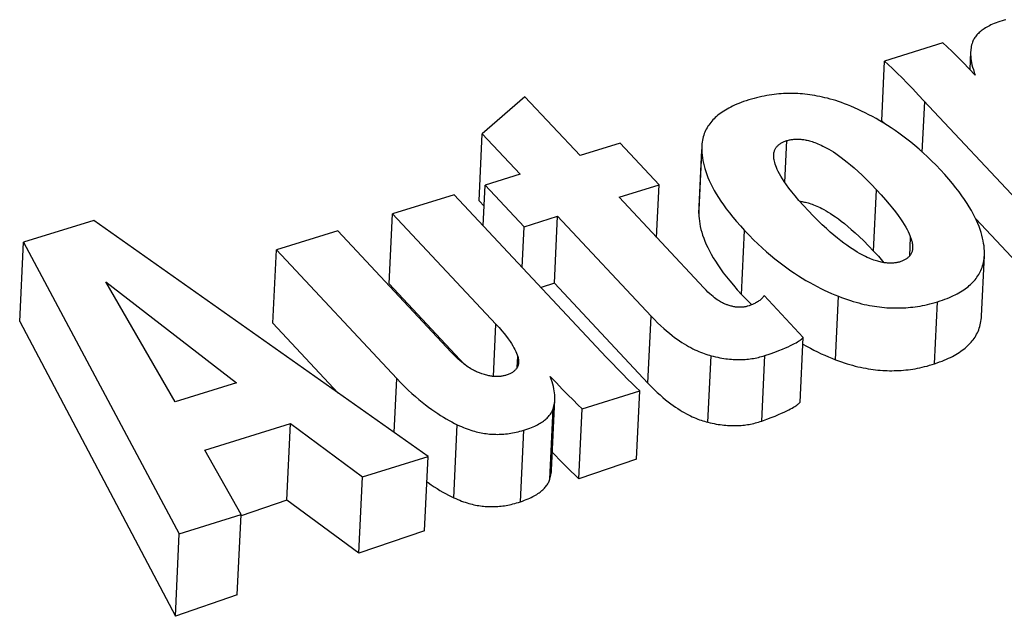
# Model space of a CAD drawing. Extents: x 0 to 594, y 0 to 420.
# Tile 103 of 157: x 456.807 to 458.395, y 181.182 to 182.145. Entities that reach past the tile are written whole.
import ezdxf

# ---------------------------------------------------------------- set-up
doc = ezdxf.new("R2010")
doc.units = 0
doc.header["$LTSCALE"] = 32.67
doc.layers.get('0').update_dxf_attribs({"linetype": 'CONTINUOUS'})

msp = doc.modelspace()

# ---------------------------------------------------------------- linework, layer by layer
at = {"color": 7, "linetype": 'CONTINUOUS'}
for p, q in [((458.2962, 182.1075), (458.2024, 182.0783)), ((458.341, 182.0931), (458.3397, 182.0649)), ((458.1978, 181.9819), (458.2024, 182.0783)), ((457.6223, 182.0206), (457.5534, 181.9608)), ((457.7111, 181.9257), (457.6223, 182.0206)), ((458.2571, 182.0234), (458.5019, 181.7618)), ((458.2631, 181.9315), (458.267, 182.0128)), ((458.1978, 181.9819), (458.2035, 181.9767)), ((457.5483, 181.8529), (457.5534, 181.9608)), ((457.5534, 181.9608), (457.6144, 181.8957)), ((457.7757, 181.9458), (457.7111, 181.9257)), ((457.8386, 181.8786), (457.7757, 181.9458)), ((457.9074, 181.9407), (457.9074, 181.9347)), ((458.0414, 181.8826), (458.0446, 181.9499)), ((457.9025, 181.8324), (457.9074, 181.9347)), ((457.6144, 181.8957), (457.558, 181.8782)), ((457.5549, 181.8127), (457.558, 181.8782)), ((457.558, 181.8782), (457.6209, 181.811)), ((457.774, 181.8585), (457.8386, 181.8786)), ((457.8345, 181.7938), (457.8386, 181.8786)), ((457.5081, 181.8627), (457.4088, 181.8319)), ((457.7533, 181.6008), (457.5081, 181.8627)), ((457.9109, 181.7123), (457.774, 181.8585)), ((458.1845, 181.7718), (458.1892, 181.8708)), ((457.5483, 181.8529), (457.5564, 181.8442)), ((457.4034, 181.7188), (457.4088, 181.8319)), ((457.4088, 181.8319), (457.5755, 181.6538)), ((457.6209, 181.811), (457.675, 181.8278)), ((457.6699, 181.7199), (457.675, 181.8278)), ((457.675, 181.8278), (457.8259, 181.6667)), ((457.9026, 181.8385), (457.9025, 181.8324)), ((456.9272, 181.8212), (456.8136, 181.786)), ((457.4661, 181.4402), (456.9272, 181.8212)), ((457.6178, 181.7455), (457.6209, 181.811)), ((458.3492, 181.8237), (458.4973, 181.6655)), ((457.3203, 181.8044), (457.2214, 181.7737)), ((457.5035, 181.6088), (457.3203, 181.8044)), ((457.9717, 181.7017), (457.9766, 181.8048)), ((458.2429, 181.7641), (458.2443, 181.7939)), ((456.8075, 181.6579), (456.8136, 181.786)), ((456.8136, 181.786), (457.0649, 181.3156)), ((457.2158, 181.6553), (457.2214, 181.7737)), ((457.2214, 181.7737), (457.4156, 181.5661)), ((458.3586, 181.6666), (458.3632, 181.7647)), ((457.058, 181.5284), (456.9462, 181.722)), ((456.9462, 181.722), (457.1569, 181.5591)), ((457.4034, 181.7188), (457.525, 181.5889)), ((457.6699, 181.7199), (457.6485, 181.7127)), ((457.6699, 181.7199), (457.8207, 181.5587)), ((458.0711, 181.6323), (458.008, 181.6998)), ((458.1229, 181.5965), (458.1278, 181.6988)), ((458.283, 181.59), (458.2878, 181.69)), ((457.8207, 181.5587), (457.8259, 181.6667)), ((456.8075, 181.6579), (457.0586, 181.1825)), ((457.2158, 181.6553), (457.3212, 181.5427)), ((457.5715, 181.5695), (457.5755, 181.6538)), ((458.0662, 181.5281), (458.0711, 181.6323)), ((457.9173, 181.4956), (457.9224, 181.6029)), ((458.0042, 181.4975), (458.0092, 181.6032)), ((457.6097, 181.5837), (457.6106, 181.6019)), ((457.1569, 181.5591), (457.058, 181.5284)), ((457.4115, 181.4789), (457.4156, 181.5661)), ((457.7146, 181.5174), (457.8076, 181.5462)), ((457.8023, 181.4358), (457.8076, 181.5462)), ((457.6624, 181.4036), (457.6678, 181.5174)), ((457.7093, 181.4045), (457.7146, 181.5174)), ((457.1059, 181.4508), (457.2444, 181.4938)), ((457.2385, 181.3697), (457.2444, 181.4938)), ((457.2444, 181.4938), (457.3602, 181.4073)), ((457.5076, 181.3738), (457.5132, 181.4915)), ((457.6151, 181.3673), (457.6205, 181.4828)), ((457.1645, 181.3465), (457.1059, 181.4508)), ((457.3602, 181.4073), (457.4661, 181.4402)), ((457.4604, 181.3203), (457.4661, 181.4402)), ((457.8023, 181.4358), (457.7093, 181.4045)), ((457.3543, 181.2841), (457.3602, 181.4073)), ((457.2385, 181.3697), (457.1644, 181.3444)), ((457.3543, 181.2841), (457.2385, 181.3697)), ((457.0649, 181.3156), (457.1645, 181.3465)), ((457.1583, 181.2169), (457.1645, 181.3465)), ((457.4604, 181.3203), (457.3543, 181.2841)), ((457.0586, 181.1825), (457.0649, 181.3156)), ((457.1583, 181.2169), (457.0586, 181.1825))]:
    msp.add_line(p, q, dxfattribs=at)
for points in [[(458.3917, 182.1432), (458.3883, 182.1421), (458.385, 182.141), (458.382, 182.1399), (458.3791, 182.1388), (458.3764, 182.1376), (458.3738, 182.1365), (458.3714, 182.1353), (458.3691, 182.1341), (458.367, 182.1329), (458.3649, 182.1317), (458.363, 182.1305), (458.3612, 182.1293), (458.3594, 182.1281), (458.3578, 182.1268), (458.3563, 182.1256), (458.3548, 182.1243), (458.3535, 182.123), (458.3522, 182.1217), (458.351, 182.1204), (458.3498, 182.119), (458.3488, 182.1176), (458.3478, 182.1162), (458.3469, 182.1148), (458.3461, 182.1133), (458.3453, 182.1118), (458.3447, 182.1103), (458.3441, 182.1087)], [(458.3979, 182.145), (458.3949, 182.1442), (458.3917, 182.1432)], [(458.3486, 182.0554), (458.3387, 182.066), (458.3291, 182.0759), (458.3198, 182.0852), (458.3111, 182.0937), (458.3032, 182.1012), (458.2962, 182.1075)], [(458.3441, 182.1087), (458.3433, 182.1065), (458.3427, 182.1042), (458.3421, 182.1018), (458.3417, 182.0994), (458.3413, 182.0968), (458.3411, 182.0942), (458.341, 182.0931)], [(458.341, 182.0931), (458.341, 182.0915), (458.341, 182.0887), (458.3411, 182.0857), (458.3414, 182.0826), (458.3418, 182.0794), (458.3424, 182.076), (458.3432, 182.0724), (458.3442, 182.0685), (458.3454, 182.0645), (458.3469, 182.0601), (458.3486, 182.0554)], [(458.2024, 182.0783), (458.2083, 182.0728), (458.2152, 182.0663), (458.2225, 182.059), (458.2304, 182.0511), (458.2388, 182.0425), (458.2476, 182.0333), (458.2571, 182.0234)], [(457.9831, 182.0156), (457.9789, 182.0142), (457.9749, 182.0129), (457.971, 182.0115), (457.9674, 182.01), (457.9638, 182.0086), (457.9605, 182.0071), (457.9572, 182.0056), (457.9541, 182.0041), (457.9512, 182.0025), (457.9483, 182.0009), (457.9456, 181.9993), (457.9429, 181.9977), (457.9404, 181.996), (457.938, 181.9943), (457.9357, 181.9925), (457.9334, 181.9908), (457.9313, 181.989), (457.9293, 181.9871), (457.9273, 181.9852), (457.9254, 181.9833), (457.9237, 181.9813), (457.922, 181.9793), (457.9204, 181.9772), (457.9188, 181.9751), (457.9174, 181.973), (457.9161, 181.9707), (457.9148, 181.9684), (457.9136, 181.9661), (457.9125, 181.9637), (457.9115, 181.9612), (457.9106, 181.9586), (457.9098, 181.956), (457.9091, 181.9532), (457.9085, 181.9504), (457.9081, 181.9475), (457.9077, 181.9445), (457.9074, 181.9414), (457.9026, 181.8385)], [(458.1422, 182.0077), (458.1374, 182.0095), (458.1327, 182.0113), (458.1281, 182.0129), (458.1235, 182.0144), (458.1191, 182.0157), (458.1147, 182.017), (458.1104, 182.0182), (458.1061, 182.0192), (458.1019, 182.0202), (458.0978, 182.0211), (458.0937, 182.0219), (458.0897, 182.0226), (458.0857, 182.0233), (458.0817, 182.0239), (458.0778, 182.0244), (458.0739, 182.0248), (458.0701, 182.0252), (458.0662, 182.0255), (458.0624, 182.0257), (458.0585, 182.0259), (458.0547, 182.026), (458.0509, 182.026), (458.0471, 182.026), (458.0433, 182.0259), (458.0395, 182.0257), (458.0357, 182.0255), (458.0318, 182.0252), (458.028, 182.0248), (458.0241, 182.0244), (458.0202, 182.0239), (458.0162, 182.0233), (458.0122, 182.0227), (458.0082, 182.0219), (458.0042, 182.0211), (458.0001, 182.0202), (457.9959, 182.0192), (457.9917, 182.0181), (457.9874, 182.0169), (457.9831, 182.0156)], [(458.2923, 181.9028), (458.2852, 181.9102), (458.2782, 181.9173), (458.2713, 181.9239), (458.2646, 181.9302), (458.2578, 181.9362), (458.2512, 181.9419), (458.2447, 181.9473), (458.2382, 181.9524), (458.2318, 181.9573), (458.2255, 181.9619), (458.2193, 181.9663), (458.2131, 181.9705), (458.2069, 181.9745), (458.2009, 181.9783), (458.1948, 181.9819), (458.1889, 181.9854), (458.1829, 181.9887), (458.177, 181.9918), (458.1711, 181.9948), (458.1653, 181.9976), (458.1595, 182.0003), (458.1537, 182.0029), (458.148, 182.0053), (458.1422, 182.0077)], [(458.0446, 181.9499), (458.046, 181.9503), (458.0474, 181.9507), (458.0487, 181.951), (458.0501, 181.9513), (458.0515, 181.9515), (458.0529, 181.9518), (458.0543, 181.9519), (458.0557, 181.9521), (458.0571, 181.9522), (458.0585, 181.9523), (458.0599, 181.9524), (458.0614, 181.9524), (458.0628, 181.9524), (458.0643, 181.9523), (458.0659, 181.9522), (458.0674, 181.9521), (458.069, 181.952), (458.0706, 181.9518), (458.0723, 181.9515), (458.074, 181.9512), (458.0758, 181.9509), (458.0776, 181.9505), (458.0794, 181.9501), (458.0814, 181.9496), (458.0834, 181.949), (458.0855, 181.9483), (458.0877, 181.9476), (458.0899, 181.9468), (458.0923, 181.9459), (458.0948, 181.9449), (458.0974, 181.9438), (458.1001, 181.9425), (458.1029, 181.9412), (458.1059, 181.9396), (458.1091, 181.9379), (458.1124, 181.936), (458.116, 181.9339), (458.1197, 181.9316), (458.1236, 181.9289), (458.1278, 181.926), (458.1323, 181.9228), (458.1371, 181.9192), (458.1421, 181.9152), (458.1475, 181.9108), (458.1533, 181.9058), (458.1595, 181.9003), (458.1662, 181.8941), (458.1733, 181.8872), (458.1809, 181.8795), (458.1892, 181.8708)], [(458.0235, 181.9267), (458.0235, 181.9276), (458.0237, 181.929), (458.0239, 181.9304), (458.0242, 181.9317), (458.0245, 181.9329), (458.0249, 181.934), (458.0254, 181.9351), (458.0258, 181.9362), (458.0264, 181.9372), (458.027, 181.9381), (458.0276, 181.939), (458.0282, 181.9399), (458.0289, 181.9407), (458.0297, 181.9415), (458.0304, 181.9422), (458.0312, 181.943), (458.0321, 181.9437), (458.033, 181.9443), (458.0339, 181.945), (458.0349, 181.9456), (458.0359, 181.9462), (458.037, 181.9468), (458.0381, 181.9474), (458.0393, 181.9479), (458.0405, 181.9484), (458.0418, 181.9489), (458.0432, 181.9494), (458.0446, 181.9499)], [(457.9074, 181.9347), (457.9076, 181.9307), (457.9079, 181.9266), (457.9084, 181.9224), (457.9091, 181.9181), (457.91, 181.9138), (457.9111, 181.9093), (457.9123, 181.9048), (457.9138, 181.9001), (457.9155, 181.8954), (457.9174, 181.8905), (457.9196, 181.8855), (457.9219, 181.8803), (457.9246, 181.875), (457.9275, 181.8696), (457.9308, 181.864), (457.9343, 181.8583), (457.9382, 181.8523), (457.9424, 181.8462), (457.947, 181.8399), (457.952, 181.8334), (457.9575, 181.8266), (457.9633, 181.8196), (457.9697, 181.8123), (457.9766, 181.8048)], [(458.0794, 181.8367), (458.0713, 181.8455), (458.0642, 181.8535), (458.0581, 181.8607), (458.0527, 181.8673), (458.0481, 181.8733), (458.044, 181.8788), (458.0405, 181.8838), (458.0375, 181.8884), (458.0349, 181.8927), (458.0327, 181.8966), (458.0308, 181.9002), (458.0292, 181.9035), (458.0279, 181.9065), (458.0268, 181.9094), (458.0258, 181.912), (458.0251, 181.9144), (458.0245, 181.9167), (458.0241, 181.9188), (458.0238, 181.9208), (458.0236, 181.9227), (458.0235, 181.9244), (458.0235, 181.926), (458.0235, 181.9267)], [(458.3632, 181.772), (458.363, 181.7759), (458.3626, 181.78), (458.362, 181.7842), (458.3613, 181.7884), (458.3603, 181.7927), (458.3592, 181.7972), (458.3579, 181.8017), (458.3563, 181.8064), (458.3546, 181.8112), (458.3526, 181.8161), (458.3504, 181.8212), (458.3479, 181.8264), (458.3452, 181.8317), (458.3422, 181.8372), (458.3389, 181.8429), (458.3353, 181.8487), (458.3313, 181.8547), (458.327, 181.861), (458.3223, 181.8674), (458.3172, 181.874), (458.3117, 181.8808), (458.3057, 181.8879), (458.2992, 181.8952), (458.2923, 181.9028)], [(458.1892, 181.8708), (458.1969, 181.8624), (458.2038, 181.8546), (458.2099, 181.8475), (458.2153, 181.8409), (458.22, 181.8348), (458.2242, 181.8291), (458.2279, 181.8239), (458.2311, 181.8191), (458.2339, 181.8146), (458.2364, 181.8105), (458.2385, 181.8067), (458.2403, 181.8031), (458.2419, 181.7998), (458.2432, 181.7968), (458.2443, 181.7939)], [(458.0654, 181.8522), (458.066, 181.8521), (458.0676, 181.8519), (458.0694, 181.8516), (458.0711, 181.8513), (458.073, 181.8509), (458.0748, 181.8505), (458.0768, 181.85), (458.0788, 181.8495), (458.0809, 181.8488), (458.0831, 181.8481), (458.0853, 181.8473), (458.0877, 181.8465), (458.0902, 181.8455), (458.0928, 181.8444), (458.0955, 181.8431), (458.0983, 181.8418), (458.1013, 181.8403), (458.1045, 181.8386), (458.1078, 181.8367), (458.1113, 181.8346), (458.1151, 181.8323), (458.119, 181.8297), (458.1232, 181.8268), (458.1277, 181.8236), (458.1324, 181.82), (458.1375, 181.8161), (458.1429, 181.8116), (458.1486, 181.8067), (458.1548, 181.8012), (458.1615, 181.795), (458.1686, 181.7881), (458.1762, 181.7804), (458.1845, 181.7718)], [(457.9025, 181.8324), (457.9027, 181.8283), (457.903, 181.8242), (457.9036, 181.8199), (457.9043, 181.8156), (457.9051, 181.8112), (457.9062, 181.8067), (457.9075, 181.8021), (457.9089, 181.7974), (457.9106, 181.7926), (457.9125, 181.7876), (457.9147, 181.7826), (457.9171, 181.7774), (457.9197, 181.7721), (457.9227, 181.7666), (457.9259, 181.761), (457.9294, 181.7552), (457.9333, 181.7493), (457.9375, 181.7431), (457.9421, 181.7368), (457.9471, 181.7302), (457.9526, 181.7235), (457.9585, 181.7165), (457.9648, 181.7092), (457.9717, 181.7017)], [(458.1617, 181.768), (458.158, 181.7702), (458.1541, 181.7725), (458.15, 181.7751), (458.1458, 181.778), (458.1412, 181.7811), (458.1365, 181.7846), (458.1315, 181.7884), (458.1262, 181.7926), (458.1206, 181.7973), (458.1146, 181.8024), (458.1084, 181.808), (458.1018, 181.8142), (458.0947, 181.821), (458.0873, 181.8285), (458.0794, 181.8367)], [(457.9766, 181.8048), (457.9839, 181.7972), (457.991, 181.7901), (457.998, 181.7833), (458.0049, 181.7768), (458.0118, 181.7707), (458.0185, 181.7649), (458.0252, 181.7594), (458.0317, 181.7542), (458.0382, 181.7493), (458.0446, 181.7446), (458.0509, 181.7401), (458.0572, 181.7359), (458.0634, 181.7319), (458.0695, 181.728), (458.0755, 181.7244), (458.0815, 181.7209), (458.0875, 181.7177), (458.0934, 181.7145), (458.0992, 181.7116), (458.105, 181.7088), (458.1107, 181.7061), (458.1164, 181.7035), (458.1221, 181.7011), (458.1278, 181.6988)], [(458.2443, 181.7939), (458.2452, 181.7914), (458.2459, 181.789), (458.2465, 181.7867), (458.2469, 181.7847), (458.2472, 181.7827), (458.2474, 181.7809), (458.2475, 181.7792), (458.2475, 181.7776), (458.2475, 181.7769)], [(458.2274, 181.7545), (458.2261, 181.7541), (458.2248, 181.7538), (458.2235, 181.7535), (458.2222, 181.7532), (458.2209, 181.753), (458.2195, 181.7528), (458.2182, 181.7526), (458.2169, 181.7524), (458.2155, 181.7523), (458.2141, 181.7523), (458.2128, 181.7522), (458.2113, 181.7522), (458.2099, 181.7522), (458.2084, 181.7523), (458.2069, 181.7524), (458.2054, 181.7525), (458.2038, 181.7527), (458.2022, 181.7529), (458.2005, 181.7531), (458.1988, 181.7534), (458.197, 181.7538), (458.1951, 181.7542), (458.1932, 181.7547), (458.1912, 181.7552), (458.1891, 181.7559), (458.1869, 181.7565), (458.1847, 181.7573), (458.1823, 181.7582), (458.1798, 181.7592), (458.1772, 181.7603), (458.1744, 181.7615), (458.1715, 181.7629), (458.1684, 181.7644), (458.1651, 181.7661), (458.1617, 181.768)], [(458.1845, 181.7718), (458.1922, 181.7633), (458.1991, 181.7555), (458.2013, 181.753)], [(458.2475, 181.7769), (458.2475, 181.7761), (458.2473, 181.7747), (458.2471, 181.7733), (458.2468, 181.7721), (458.2465, 181.7709), (458.2461, 181.7698), (458.2457, 181.7687), (458.2452, 181.7677), (458.2447, 181.7667), (458.2441, 181.7658), (458.2435, 181.7649), (458.2429, 181.7641), (458.2422, 181.7633), (458.2415, 181.7625), (458.2408, 181.7618), (458.24, 181.7611), (458.2392, 181.7604), (458.2383, 181.7598), (458.2374, 181.7591), (458.2365, 181.7585), (458.2356, 181.758), (458.2345, 181.7574), (458.2335, 181.7569), (458.2324, 181.7564), (458.2312, 181.7559), (458.23, 181.7554), (458.2287, 181.7549), (458.2274, 181.7545)], [(458.2878, 181.69), (458.2919, 181.6913), (458.2959, 181.6927), (458.2997, 181.694), (458.3033, 181.6954), (458.3068, 181.6969), (458.3101, 181.6983), (458.3133, 181.6998), (458.3163, 181.7013), (458.3193, 181.7028), (458.3221, 181.7044), (458.3248, 181.706), (458.3274, 181.7076), (458.3299, 181.7092), (458.3323, 181.7109), (458.3346, 181.7126), (458.3368, 181.7143), (458.3389, 181.7161), (458.3409, 181.7179), (458.3429, 181.7197), (458.3447, 181.7216), (458.3465, 181.7235), (458.3482, 181.7254), (458.3498, 181.7274), (458.3513, 181.7295), (458.3527, 181.7316), (458.3541, 181.7338), (458.3554, 181.736), (458.3566, 181.7383), (458.3577, 181.7406), (458.3587, 181.743), (458.3596, 181.7455), (458.3604, 181.7481), (458.3612, 181.7507), (458.3618, 181.7534), (458.3623, 181.7563), (458.3628, 181.7592), (458.3631, 181.7622), (458.3632, 181.7647)], [(458.3632, 181.7647), (458.3633, 181.7653), (458.3633, 181.7686), (458.3632, 181.772)], [(457.95, 181.6845), (457.9489, 181.6848), (457.9478, 181.6852), (457.9466, 181.6856), (457.9453, 181.6861), (457.944, 181.6867), (457.9426, 181.6873), (457.9411, 181.688), (457.9396, 181.6888), (457.9379, 181.6897), (457.9362, 181.6908), (457.9343, 181.6919), (457.9324, 181.6932), (457.9303, 181.6947), (457.928, 181.6964), (457.9256, 181.6983), (457.9231, 181.7005), (457.9203, 181.7029), (457.9174, 181.7056), (457.9143, 181.7087), (457.9109, 181.7123)], [(457.9717, 181.7017), (457.979, 181.6941), (457.9861, 181.687), (457.9881, 181.6851)], [(458.008, 181.6998), (458.0073, 181.6988), (458.0066, 181.6978), (458.0058, 181.6968), (458.0049, 181.6959), (458.004, 181.6949), (458.0031, 181.694), (458.002, 181.6931), (458.0009, 181.6922), (457.9997, 181.6913), (457.9985, 181.6904), (457.9972, 181.6896), (457.9958, 181.6888), (457.9943, 181.688), (457.9928, 181.6872), (457.9912, 181.6864), (457.9895, 181.6857), (457.9877, 181.6849), (457.9859, 181.6842), (457.9839, 181.6835), (457.9819, 181.6829)], [(458.1278, 181.6988), (458.1328, 181.6969), (458.1377, 181.6951), (458.1425, 181.6934), (458.1472, 181.6919), (458.1518, 181.6905), (458.1563, 181.6892), (458.1608, 181.688), (458.1651, 181.6868), (458.1694, 181.6858), (458.1737, 181.6849), (458.1778, 181.6841), (458.182, 181.6833), (458.186, 181.6827), (458.19, 181.6821), (458.194, 181.6816), (458.198, 181.6811), (458.2019, 181.6807), (458.2058, 181.6804), (458.2096, 181.6802), (458.2135, 181.68), (458.2173, 181.6799), (458.2211, 181.6799), (458.2249, 181.6799), (458.2287, 181.68), (458.2325, 181.6801), (458.2363, 181.6804), (458.2401, 181.6806), (458.2439, 181.681), (458.2477, 181.6814), (458.2516, 181.6819), (458.2555, 181.6825), (458.2594, 181.6831), (458.2633, 181.6838), (458.2673, 181.6846), (458.2713, 181.6855), (458.2753, 181.6865), (458.2794, 181.6876), (458.2836, 181.6887), (458.2878, 181.69)], [(457.9819, 181.6829), (457.9808, 181.6826), (457.9796, 181.6823), (457.9785, 181.682), (457.9774, 181.6818), (457.9763, 181.6816), (457.9751, 181.6814), (457.974, 181.6813), (457.9729, 181.6811), (457.9717, 181.6811), (457.9705, 181.681), (457.9694, 181.681), (457.9682, 181.681), (457.967, 181.681), (457.9658, 181.6811), (457.9645, 181.6812), (457.9632, 181.6814), (457.9619, 181.6815), (457.9606, 181.6817), (457.9592, 181.682), (457.9578, 181.6823), (457.9564, 181.6826), (457.9549, 181.683), (457.9533, 181.6834), (457.9517, 181.6839), (457.95, 181.6845)], [(457.8259, 181.6667), (457.8312, 181.6611), (457.8363, 181.656), (457.8413, 181.6512), (457.8461, 181.6469), (457.8507, 181.6428), (457.8552, 181.6391), (457.8595, 181.6356), (457.8637, 181.6324), (457.8677, 181.6295), (457.8717, 181.6268), (457.8755, 181.6242), (457.8792, 181.6219), (457.8828, 181.6197), (457.8863, 181.6177), (457.8897, 181.6159), (457.893, 181.6142), (457.8963, 181.6126), (457.8994, 181.6111), (457.9025, 181.6098), (457.9055, 181.6085), (457.9085, 181.6074), (457.9114, 181.6063), (457.9142, 181.6054), (457.917, 181.6045), (457.9197, 181.6037), (457.9224, 181.6029)], [(458.283, 181.59), (458.2872, 181.5914), (458.2911, 181.5928), (458.2949, 181.5942), (458.2986, 181.5957), (458.302, 181.5972), (458.3054, 181.5987), (458.3086, 181.6003), (458.3116, 181.6018), (458.3146, 181.6034), (458.3174, 181.605), (458.3201, 181.6067), (458.3227, 181.6083), (458.3252, 181.61), (458.3276, 181.6117), (458.3299, 181.6135), (458.3321, 181.6153), (458.3342, 181.6171), (458.3362, 181.6189), (458.3382, 181.6208), (458.34, 181.6227), (458.3418, 181.6247), (458.3435, 181.6267), (458.3451, 181.6288), (458.3466, 181.6309), (458.3481, 181.633), (458.3494, 181.6352), (458.3507, 181.6375), (458.3519, 181.6398), (458.353, 181.6422), (458.354, 181.6447), (458.3549, 181.6472), (458.3558, 181.6498), (458.3565, 181.6525), (458.3572, 181.6553), (458.3577, 181.6581), (458.3581, 181.6611), (458.3584, 181.6641), (458.3586, 181.6666)], [(457.5755, 181.6538), (457.5805, 181.6483), (457.5849, 181.6432), (457.5889, 181.6385), (457.5923, 181.6341), (457.5954, 181.6299), (457.5982, 181.6261), (457.6006, 181.6224), (457.6027, 181.619), (457.6045, 181.6157), (457.6061, 181.6127), (457.6075, 181.6098), (457.6087, 181.607), (457.6097, 181.6044), (457.6106, 181.6019)], [(458.0092, 181.6032), (458.0178, 181.6061), (458.0252, 181.6088), (458.0318, 181.6112), (458.0375, 181.6135), (458.0425, 181.6155), (458.0469, 181.6175), (458.0507, 181.6193), (458.054, 181.6209), (458.0569, 181.6224), (458.0595, 181.6238), (458.0617, 181.6252), (458.0637, 181.6264), (458.0654, 181.6275), (458.0669, 181.6286), (458.0682, 181.6296), (458.0693, 181.6306), (458.0703, 181.6315), (458.0711, 181.6323)], [(458.0706, 181.6217), (458.0766, 181.6183), (458.0826, 181.615), (458.0884, 181.6119), (458.0943, 181.609), (458.1001, 181.6062), (458.1058, 181.6036), (458.1116, 181.6011), (458.1172, 181.5988), (458.1229, 181.5965)], [(457.553, 181.5739), (457.5517, 181.5742), (457.5503, 181.5747), (457.5489, 181.5751), (457.5475, 181.5757), (457.546, 181.5763), (457.5444, 181.577), (457.5427, 181.5778), (457.541, 181.5786), (457.5392, 181.5796), (457.5372, 181.5806), (457.5352, 181.5818), (457.5331, 181.5832), (457.5308, 181.5846), (457.5285, 181.5863), (457.526, 181.5881), (457.5233, 181.5902), (457.5205, 181.5925), (457.5175, 181.5951), (457.5143, 181.598), (457.5109, 181.6012), (457.5073, 181.6048), (457.5035, 181.6088)], [(457.9224, 181.6029), (457.926, 181.602), (457.9296, 181.6011), (457.9331, 181.6004), (457.9364, 181.5997), (457.9397, 181.5991), (457.9429, 181.5986), (457.9461, 181.5981), (457.9492, 181.5978), (457.9522, 181.5974), (457.9552, 181.5972), (457.9581, 181.597), (457.961, 181.5968), (457.9638, 181.5967), (457.9666, 181.5967), (457.9694, 181.5967), (457.9722, 181.5968), (457.9749, 181.5969), (457.9776, 181.597), (457.9802, 181.5973), (457.9829, 181.5975), (457.9855, 181.5978), (457.9882, 181.5982), (457.9908, 181.5986), (457.9934, 181.5991), (457.996, 181.5996), (457.9987, 181.6002), (458.0013, 181.6009), (458.0039, 181.6016), (458.0066, 181.6024), (458.0092, 181.6032)], [(457.6121, 181.5919), (457.6121, 181.5915), (457.612, 181.5903), (457.6118, 181.5892), (457.6115, 181.5881), (457.6112, 181.5871), (457.6109, 181.5861), (457.6105, 181.5852), (457.6101, 181.5843), (457.6096, 181.5834), (457.609, 181.5826), (457.6085, 181.5818), (457.6078, 181.581), (457.6072, 181.5802), (457.6065, 181.5795), (457.6057, 181.5788), (457.6049, 181.5781), (457.604, 181.5774), (457.6031, 181.5768), (457.6022, 181.5761), (457.6011, 181.5755), (457.6001, 181.5749), (457.5989, 181.5743), (457.5977, 181.5737), (457.5964, 181.5732), (457.5951, 181.5726), (457.5936, 181.5721), (457.5921, 181.5716)], [(457.6106, 181.6019), (457.6111, 181.6001), (457.6115, 181.5985), (457.6118, 181.5969), (457.612, 181.5954), (457.6121, 181.5941), (457.6121, 181.5927), (457.6121, 181.5919)], [(457.8076, 181.5462), (457.8018, 181.5515), (457.7951, 181.5579), (457.7878, 181.5651), (457.78, 181.573), (457.7716, 181.5815), (457.7627, 181.5908), (457.7533, 181.6008)], [(458.1229, 181.5965), (458.1278, 181.5947), (458.1326, 181.593), (458.1373, 181.5914), (458.1419, 181.5899), (458.1464, 181.5886), (458.1508, 181.5874), (458.1551, 181.5862), (458.1594, 181.5852), (458.1636, 181.5842), (458.1677, 181.5833), (458.1718, 181.5826), (458.1759, 181.5819), (458.1799, 181.5812), (458.1838, 181.5807), (458.1877, 181.5802), (458.1916, 181.5798), (458.1954, 181.5794), (458.1992, 181.5792), (458.203, 181.579), (458.2067, 181.5788), (458.2104, 181.5787), (458.2142, 181.5787), (458.2179, 181.5788), (458.2216, 181.5789), (458.2253, 181.579), (458.229, 181.5793), (458.2327, 181.5795), (458.2364, 181.5799), (458.2402, 181.5803), (458.2439, 181.5808), (458.2477, 181.5814), (458.2515, 181.582), (458.2553, 181.5827), (458.2591, 181.5835), (458.263, 181.5844), (458.2669, 181.5853), (458.2709, 181.5863), (458.2749, 181.5874), (458.2789, 181.5887), (458.283, 181.59)], [(457.5921, 181.5716), (457.5908, 181.5712), (457.5896, 181.5708), (457.5883, 181.5705), (457.5871, 181.5703), (457.5858, 181.57), (457.5846, 181.5698), (457.5834, 181.5696), (457.5821, 181.5695), (457.5809, 181.5694), (457.5796, 181.5693), (457.5783, 181.5693), (457.577, 181.5692), (457.5757, 181.5693), (457.5744, 181.5693), (457.573, 181.5694), (457.5716, 181.5695), (457.5702, 181.5696), (457.5687, 181.5698), (457.5672, 181.5701), (457.5657, 181.5703), (457.5641, 181.5707), (457.5624, 181.571), (457.5607, 181.5715), (457.5589, 181.572), (457.557, 181.5725), (457.555, 181.5731), (457.553, 181.5739)], [(457.4156, 181.5661), (457.422, 181.5594), (457.4282, 181.5532), (457.4342, 181.5474), (457.44, 181.542), (457.4457, 181.537), (457.4512, 181.5323), (457.4565, 181.5279), (457.4617, 181.5237), (457.4669, 181.5198), (457.4719, 181.5162), (457.4768, 181.5128), (457.4816, 181.5095), (457.4863, 181.5065), (457.4909, 181.5036), (457.4955, 181.5009), (457.5, 181.4984), (457.5045, 181.496), (457.5088, 181.4937), (457.5132, 181.4915)], [(457.6705, 181.5319), (457.6705, 181.5342), (457.6705, 181.537), (457.6703, 181.5399), (457.6701, 181.543), (457.6696, 181.5462), (457.669, 181.5495), (457.6683, 181.5531), (457.6673, 181.5568), (457.6662, 181.5607), (457.6648, 181.5649), (457.6632, 181.5693)], [(457.6632, 181.5693), (457.673, 181.5589), (457.6824, 181.5491), (457.6913, 181.54), (457.6998, 181.5315), (457.7077, 181.5238), (457.7146, 181.5174)], [(457.8207, 181.5587), (457.8258, 181.5534), (457.8308, 181.5484), (457.8356, 181.5438), (457.8402, 181.5396), (457.8447, 181.5357), (457.849, 181.532), (457.8532, 181.5287), (457.8573, 181.5255), (457.8612, 181.5227), (457.8651, 181.52), (457.8688, 181.5175), (457.8724, 181.5152), (457.8759, 181.5131), (457.8793, 181.5111), (457.8826, 181.5093), (457.8859, 181.5076), (457.8891, 181.506), (457.8921, 181.5045), (457.8952, 181.5032), (457.8981, 181.502), (457.901, 181.5008), (457.9039, 181.4997), (457.9066, 181.4988), (457.9094, 181.4979), (457.9121, 181.4971), (457.9147, 181.4963), (457.9173, 181.4956)], [(457.6624, 181.4036), (457.6631, 181.4058), (457.6637, 181.4081), (457.6642, 181.4105), (457.6646, 181.4129), (457.6649, 181.4154), (457.6651, 181.4181), (457.6705, 181.5319)], [(457.6678, 181.5174), (457.6685, 181.5196), (457.6691, 181.5218), (457.6696, 181.5241), (457.67, 181.5265), (457.6703, 181.529), (457.6704, 181.5315)], [(458.0042, 181.4975), (458.0124, 181.5004), (458.0195, 181.5031), (458.0258, 181.5056), (458.0314, 181.5079), (458.0363, 181.51), (458.0406, 181.512), (458.0444, 181.5138), (458.0477, 181.5155), (458.0506, 181.5171), (458.0532, 181.5185), (458.0555, 181.5199), (458.0575, 181.5212), (458.0593, 181.5223), (458.0608, 181.5234), (458.0622, 181.5245), (458.0634, 181.5255), (458.0645, 181.5264), (458.0654, 181.5273), (458.0662, 181.5281)], [(457.6205, 181.4828), (457.6239, 181.4839), (457.6271, 181.485), (457.63, 181.486), (457.6328, 181.4872), (457.6355, 181.4883), (457.638, 181.4894), (457.6404, 181.4905), (457.6426, 181.4916), (457.6447, 181.4928), (457.6467, 181.4939), (457.6486, 181.4951), (457.6504, 181.4963), (457.6521, 181.4975), (457.6537, 181.4987), (457.6552, 181.4999), (457.6566, 181.5011), (457.658, 181.5023), (457.6592, 181.5036), (457.6604, 181.5049), (457.6615, 181.5062), (457.6626, 181.5075), (457.6635, 181.5088), (457.6644, 181.5102), (457.6652, 181.5116), (457.666, 181.513), (457.6667, 181.5144), (457.6673, 181.5159), (457.6678, 181.5174)], [(457.5132, 181.4915), (457.5165, 181.49), (457.5198, 181.4885), (457.523, 181.4872), (457.5261, 181.4859), (457.5292, 181.4848), (457.5322, 181.4837), (457.5351, 181.4827), (457.538, 181.4819), (457.5409, 181.4811), (457.5437, 181.4803), (457.5464, 181.4796), (457.5492, 181.479), (457.5518, 181.4785), (457.5545, 181.478), (457.5572, 181.4776), (457.5598, 181.4772), (457.5624, 181.4769), (457.565, 181.4766), (457.5676, 181.4764), (457.5702, 181.4762), (457.5728, 181.4761), (457.5754, 181.4761), (457.578, 181.476), (457.5806, 181.4761), (457.5832, 181.4762), (457.5859, 181.4763), (457.5885, 181.4765), (457.5912, 181.4767), (457.594, 181.477), (457.5967, 181.4774), (457.5995, 181.4778), (457.6023, 181.4783), (457.6052, 181.4789), (457.6082, 181.4795), (457.6112, 181.4802), (457.6142, 181.481), (457.6173, 181.4818), (457.6205, 181.4828)], [(457.9173, 181.4956), (457.9208, 181.4948), (457.9243, 181.494), (457.9276, 181.4933), (457.9309, 181.4927), (457.9341, 181.4922), (457.9372, 181.4917), (457.9403, 181.4913), (457.9433, 181.491), (457.9462, 181.4907), (457.9491, 181.4904), (457.952, 181.4903), (457.9548, 181.4902), (457.9575, 181.4901), (457.9603, 181.4901), (457.963, 181.4901), (457.9656, 181.4902), (457.9683, 181.4903), (457.9709, 181.4905), (457.9735, 181.4907), (457.9761, 181.491), (457.9787, 181.4913), (457.9812, 181.4917), (457.9838, 181.4921), (457.9863, 181.4926), (457.9889, 181.4931), (457.9914, 181.4937), (457.994, 181.4944), (457.9965, 181.4951), (457.9991, 181.4958), (458.0016, 181.4966), (458.0042, 181.4975)], [(457.6664, 181.4472), (457.6714, 181.4421), (457.6777, 181.4355), (457.6838, 181.4292), (457.69, 181.423), (457.6963, 181.4168), (457.7027, 181.4106), (457.7093, 181.4045)], [(457.4642, 181.3995), (457.4662, 181.3981), (457.4711, 181.3947), (457.4759, 181.3915), (457.4807, 181.3885), (457.4853, 181.3857), (457.4899, 181.383), (457.4944, 181.3805), (457.4988, 181.3782), (457.5032, 181.3759), (457.5076, 181.3738)], [(457.6151, 181.3673), (457.6184, 181.3684), (457.6216, 181.3696), (457.6245, 181.3708), (457.6274, 181.372), (457.63, 181.3732), (457.6325, 181.3744), (457.6349, 181.3756), (457.6371, 181.3768), (457.6393, 181.378), (457.6413, 181.3792), (457.6432, 181.3804), (457.645, 181.3817), (457.6467, 181.3829), (457.6483, 181.3842), (457.6498, 181.3854), (457.6512, 181.3867), (457.6525, 181.388), (457.6538, 181.3893), (457.655, 181.3906), (457.6561, 181.392), (457.6571, 181.3933), (457.6581, 181.3947), (457.659, 181.3961), (457.6598, 181.3976), (457.6606, 181.399), (457.6613, 181.4005), (457.6619, 181.402), (457.6624, 181.4036)], [(457.5076, 181.3738), (457.5108, 181.3723), (457.514, 181.3709), (457.5172, 181.3697), (457.5202, 181.3685), (457.5232, 181.3674), (457.5261, 181.3664), (457.529, 181.3655), (457.5318, 181.3647), (457.5346, 181.3639), (457.5374, 181.3632), (457.5401, 181.3626), (457.5427, 181.362), (457.5454, 181.3615), (457.548, 181.3611), (457.5506, 181.3607), (457.5531, 181.3604), (457.5557, 181.3601), (457.5582, 181.3598), (457.5608, 181.3597), (457.5633, 181.3595), (457.5658, 181.3594), (457.5684, 181.3594), (457.5709, 181.3594), (457.5734, 181.3595), (457.576, 181.3596), (457.5786, 181.3597), (457.5812, 181.36), (457.5838, 181.3602), (457.5864, 181.3605), (457.5891, 181.3609), (457.5918, 181.3613), (457.5945, 181.3618), (457.5973, 181.3624), (457.6001, 181.363), (457.603, 181.3637), (457.6059, 181.3645), (457.6089, 181.3653), (457.6119, 181.3662), (457.6151, 181.3673)]]:
    msp.add_lwpolyline(points, dxfattribs=at)

doc.saveas('drawing.dxf')
